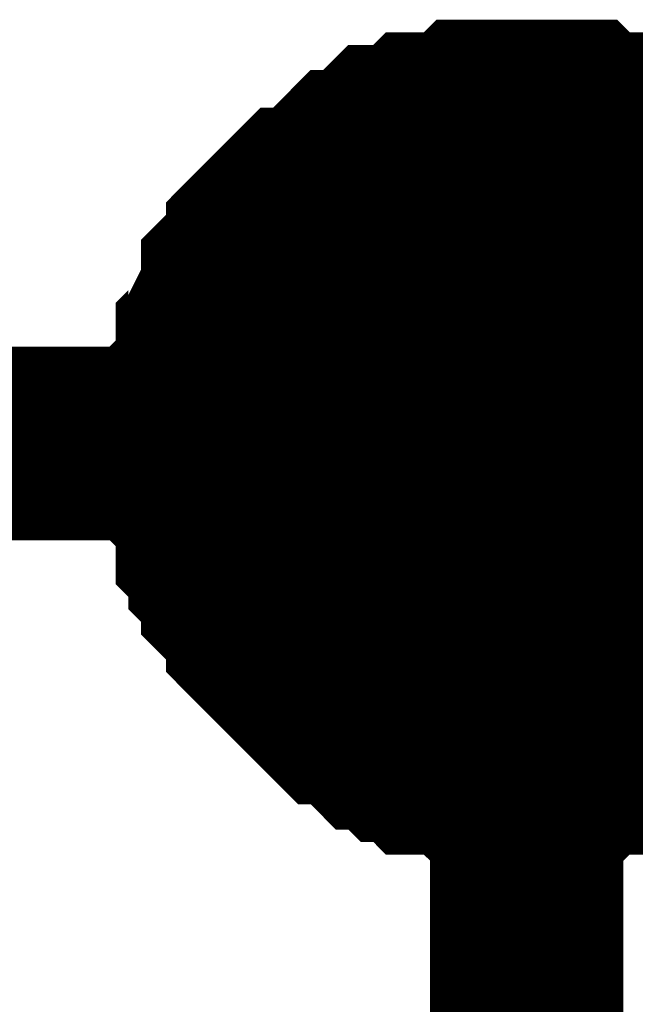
# Model space of a CAD drawing. Header units: inches. Extents: x 0 to 292, y 0 to 193.
# Tile 45 of 112: x 142.731 to 143.685, y 109.86 to 111.386. Entities that reach past the tile are written whole.
import ezdxf

# ---------------------------------------------------------------- set-up
doc = ezdxf.new("R2010")
doc.units = ezdxf.units.IN
doc.layers.add('Sheet', color=255, linetype='Continuous')

msp = doc.modelspace()

# ---------------------------------------------------------------- linework, layer by layer
at = {"layer": 'Sheet'}
for points in [[(143.0105, 110.729, 0.2997, 0.2997, 0), (143.0105, 110.7485, 0.2997, 0.2997, 0), (143.0105, 110.7875, 0.2997, 0.2997, 0), (143.0105, 110.807, 0.2997, 0.2997, 0), (143.03, 110.8265, 0.2997, 0.2997, 0), (143.03, 110.8655, 0.2997, 0.2997, 0), (143.03, 110.885, 0.2997, 0.2997, 0), (143.0495, 110.9044, 0.2997, 0.2997, 0), (143.0495, 110.9239, 0.2997, 0.2997, 0), (143.069, 110.9629, 0.2997, 0.2997, 0), (143.069, 110.9824, 0.2997, 0.2997, 0), (143.0885, 111.0019, 0.2997, 0.2997, 0), (143.108, 111.0214, 0.2997, 0.2997, 0), (143.108, 111.0409, 0.2997, 0.2997, 0), (143.1274, 111.0604, 0.2997, 0.2997, 0), (143.1469, 111.0799, 0.2997, 0.2997, 0), (143.1664, 111.0994, 0.2997, 0.2997, 0), (143.1859, 111.0994, 0.2997, 0.2997, 0), (143.2054, 111.1188, 0.2997, 0.2997, 0), (143.2249, 111.1383, 0.2997, 0.2997, 0), (143.2443, 111.1578, 0.2997, 0.2997, 0), (143.2638, 111.1578, 0.2997, 0.2997, 0), (143.2833, 111.1773, 0.2997, 0.2997, 0), (143.3028, 111.1968, 0.2997, 0.2997, 0), (143.3223, 111.1968, 0.2997, 0.2997, 0), (143.3418, 111.1968, 0.2997, 0.2997, 0), (143.3612, 111.2163, 0.2997, 0.2997, 0), (143.4002, 111.2163, 0.2997, 0.2997, 0), (143.4197, 111.2163, 0.2997, 0.2997, 0), (143.4392, 111.2358, 0.2997, 0.2997, 0), (143.4587, 111.2358, 0.2997, 0.2997, 0), (143.4976, 111.2358, 0.2997, 0.2997, 0), (143.5171, 111.2358, 0.2997, 0.2997, 0)], [(143.0105, 110.729, 0.2997, 0.2997, 0), (143.0105, 110.7485, 0.2997, 0.2997, 0), (143.0105, 110.7875, 0.2997, 0.2997, 0), (143.0105, 110.807, 0.2997, 0.2997, 0), (143.03, 110.8265, 0.2997, 0.2997, 0), (143.03, 110.8655, 0.2997, 0.2997, 0), (143.03, 110.885, 0.2997, 0.2997, 0), (143.0495, 110.9044, 0.2997, 0.2997, 0), (143.0495, 110.9239, 0.2997, 0.2997, 0), (143.069, 110.9629, 0.2997, 0.2997, 0), (143.069, 110.9824, 0.2997, 0.2997, 0), (143.0885, 111.0019, 0.2997, 0.2997, 0), (143.108, 111.0214, 0.2997, 0.2997, 0), (143.108, 111.0409, 0.2997, 0.2997, 0), (143.1274, 111.0604, 0.2997, 0.2997, 0), (143.1469, 111.0799, 0.2997, 0.2997, 0), (143.1664, 111.0994, 0.2997, 0.2997, 0), (143.1859, 111.0994, 0.2997, 0.2997, 0), (143.2054, 111.1188, 0.2997, 0.2997, 0), (143.2249, 111.1383, 0.2997, 0.2997, 0), (143.2443, 111.1578, 0.2997, 0.2997, 0), (143.2638, 111.1578, 0.2997, 0.2997, 0), (143.2833, 111.1773, 0.2997, 0.2997, 0), (143.3028, 111.1968, 0.2997, 0.2997, 0), (143.3223, 111.1968, 0.2997, 0.2997, 0), (143.3418, 111.1968, 0.2997, 0.2997, 0), (143.3612, 111.2163, 0.2997, 0.2997, 0), (143.4002, 111.2163, 0.2997, 0.2997, 0), (143.4197, 111.2163, 0.2997, 0.2997, 0), (143.4392, 111.2358, 0.2997, 0.2997, 0), (143.4587, 111.2358, 0.2997, 0.2997, 0), (143.4976, 111.2358, 0.2997, 0.2997, 0), (143.5171, 111.2358, 0.2997, 0.2997, 0)], [(143.0105, 110.729, 0.2997, 0.2997, 0), (143.0105, 110.7485, 0.2997, 0.2997, 0), (143.0105, 110.7875, 0.2997, 0.2997, 0), (143.0105, 110.807, 0.2997, 0.2997, 0), (143.03, 110.8265, 0.2997, 0.2997, 0), (143.03, 110.8655, 0.2997, 0.2997, 0), (143.03, 110.885, 0.2997, 0.2997, 0), (143.0495, 110.9044, 0.2997, 0.2997, 0), (143.0495, 110.9239, 0.2997, 0.2997, 0), (143.069, 110.9629, 0.2997, 0.2997, 0), (143.069, 110.9824, 0.2997, 0.2997, 0), (143.0885, 111.0019, 0.2997, 0.2997, 0), (143.108, 111.0214, 0.2997, 0.2997, 0), (143.108, 111.0409, 0.2997, 0.2997, 0), (143.1274, 111.0604, 0.2997, 0.2997, 0), (143.1469, 111.0799, 0.2997, 0.2997, 0), (143.1664, 111.0994, 0.2997, 0.2997, 0), (143.1859, 111.0994, 0.2997, 0.2997, 0), (143.2054, 111.1188, 0.2997, 0.2997, 0), (143.2249, 111.1383, 0.2997, 0.2997, 0), (143.2443, 111.1578, 0.2997, 0.2997, 0), (143.2638, 111.1578, 0.2997, 0.2997, 0), (143.2833, 111.1773, 0.2997, 0.2997, 0), (143.3028, 111.1968, 0.2997, 0.2997, 0), (143.3223, 111.1968, 0.2997, 0.2997, 0), (143.3418, 111.1968, 0.2997, 0.2997, 0), (143.3612, 111.2163, 0.2997, 0.2997, 0), (143.4002, 111.2163, 0.2997, 0.2997, 0), (143.4197, 111.2163, 0.2997, 0.2997, 0), (143.4392, 111.2358, 0.2997, 0.2997, 0), (143.4587, 111.2358, 0.2997, 0.2997, 0), (143.4976, 111.2358, 0.2997, 0.2997, 0), (143.5171, 111.2358, 0.2997, 0.2997, 0)], [(143.0105, 110.729, 0.2997, 0.2997, 0), (143.0105, 110.7485, 0.2997, 0.2997, 0), (143.0105, 110.7875, 0.2997, 0.2997, 0), (143.0105, 110.807, 0.2997, 0.2997, 0), (143.03, 110.8265, 0.2997, 0.2997, 0), (143.03, 110.8655, 0.2997, 0.2997, 0), (143.03, 110.885, 0.2997, 0.2997, 0), (143.0495, 110.9044, 0.2997, 0.2997, 0), (143.0495, 110.9239, 0.2997, 0.2997, 0), (143.069, 110.9629, 0.2997, 0.2997, 0), (143.069, 110.9824, 0.2997, 0.2997, 0), (143.0885, 111.0019, 0.2997, 0.2997, 0), (143.108, 111.0214, 0.2997, 0.2997, 0), (143.108, 111.0409, 0.2997, 0.2997, 0), (143.1274, 111.0604, 0.2997, 0.2997, 0), (143.1469, 111.0799, 0.2997, 0.2997, 0), (143.1664, 111.0994, 0.2997, 0.2997, 0), (143.1859, 111.0994, 0.2997, 0.2997, 0), (143.2054, 111.1188, 0.2997, 0.2997, 0), (143.2249, 111.1383, 0.2997, 0.2997, 0), (143.2443, 111.1578, 0.2997, 0.2997, 0), (143.2638, 111.1578, 0.2997, 0.2997, 0), (143.2833, 111.1773, 0.2997, 0.2997, 0), (143.3028, 111.1968, 0.2997, 0.2997, 0), (143.3223, 111.1968, 0.2997, 0.2997, 0), (143.3418, 111.1968, 0.2997, 0.2997, 0), (143.3612, 111.2163, 0.2997, 0.2997, 0), (143.4002, 111.2163, 0.2997, 0.2997, 0), (143.4197, 111.2163, 0.2997, 0.2997, 0), (143.4392, 111.2358, 0.2997, 0.2997, 0), (143.4587, 111.2358, 0.2997, 0.2997, 0), (143.4976, 111.2358, 0.2997, 0.2997, 0), (143.5171, 111.2358, 0.2997, 0.2997, 0)], [(143.5171, 111.2358, 0.2997, 0.2997, 0), (143.5171, 111.2358, 0.2997, 0.2997, 0)], [(143.5171, 111.2358, 0.2997, 0.2997, 0), (143.5366, 111.2358, 0.2997, 0.2997, 0), (143.5756, 111.2358, 0.2997, 0.2997, 0), (143.5951, 111.2358, 0.2997, 0.2997, 0), (143.6145, 111.2163, 0.2997, 0.2997, 0), (143.6535, 111.2163, 0.2997, 0.2997, 0), (143.673, 111.2163, 0.2997, 0.2997, 0), (143.6925, 111.1968, 0.2997, 0.2997, 0), (143.712, 111.1968, 0.2997, 0.2997, 0), (143.7509, 111.1968, 0.2997, 0.2997, 0), (143.7704, 111.1773, 0.2997, 0.2997, 0), (143.7899, 111.1578, 0.2997, 0.2997, 0), (143.8094, 111.1578, 0.2997, 0.2997, 0), (143.8289, 111.1383, 0.2997, 0.2997, 0), (143.8483, 111.1188, 0.2997, 0.2997, 0)], [(143.5171, 111.2358, 0.2997, 0.2997, 0), (143.5171, 111.2358, 0.2997, 0.2997, 0)], [(143.5171, 111.2358, 0.2997, 0.2997, 0), (143.5366, 111.2358, 0.2997, 0.2997, 0), (143.5756, 111.2358, 0.2997, 0.2997, 0), (143.5951, 111.2358, 0.2997, 0.2997, 0), (143.6145, 111.2163, 0.2997, 0.2997, 0), (143.6535, 111.2163, 0.2997, 0.2997, 0), (143.673, 111.2163, 0.2997, 0.2997, 0), (143.6925, 111.1968, 0.2997, 0.2997, 0), (143.712, 111.1968, 0.2997, 0.2997, 0), (143.7509, 111.1968, 0.2997, 0.2997, 0), (143.7704, 111.1773, 0.2997, 0.2997, 0), (143.7899, 111.1578, 0.2997, 0.2997, 0), (143.8094, 111.1578, 0.2997, 0.2997, 0), (143.8289, 111.1383, 0.2997, 0.2997, 0), (143.8483, 111.1188, 0.2997, 0.2997, 0)], [(143.5171, 111.2358, 0.2997, 0.2997, 0), (143.5171, 111.2358, 0.2997, 0.2997, 0)], [(143.5171, 111.2358, 0.2997, 0.2997, 0), (143.5366, 111.2358, 0.2997, 0.2997, 0), (143.5756, 111.2358, 0.2997, 0.2997, 0), (143.5951, 111.2358, 0.2997, 0.2997, 0), (143.6145, 111.2163, 0.2997, 0.2997, 0), (143.6535, 111.2163, 0.2997, 0.2997, 0), (143.673, 111.2163, 0.2997, 0.2997, 0), (143.6925, 111.1968, 0.2997, 0.2997, 0), (143.712, 111.1968, 0.2997, 0.2997, 0), (143.7509, 111.1968, 0.2997, 0.2997, 0), (143.7704, 111.1773, 0.2997, 0.2997, 0), (143.7899, 111.1578, 0.2997, 0.2997, 0), (143.8094, 111.1578, 0.2997, 0.2997, 0), (143.8289, 111.1383, 0.2997, 0.2997, 0), (143.8483, 111.1188, 0.2997, 0.2997, 0)], [(143.5171, 111.2358, 0.2997, 0.2997, 0), (143.5171, 111.2358, 0.2997, 0.2997, 0)], [(143.5171, 111.2358, 0.2997, 0.2997, 0), (143.5366, 111.2358, 0.2997, 0.2997, 0), (143.5756, 111.2358, 0.2997, 0.2997, 0), (143.5951, 111.2358, 0.2997, 0.2997, 0), (143.6145, 111.2163, 0.2997, 0.2997, 0), (143.6535, 111.2163, 0.2997, 0.2997, 0), (143.673, 111.2163, 0.2997, 0.2997, 0), (143.6925, 111.1968, 0.2997, 0.2997, 0), (143.712, 111.1968, 0.2997, 0.2997, 0), (143.7509, 111.1968, 0.2997, 0.2997, 0), (143.7704, 111.1773, 0.2997, 0.2997, 0), (143.7899, 111.1578, 0.2997, 0.2997, 0), (143.8094, 111.1578, 0.2997, 0.2997, 0), (143.8289, 111.1383, 0.2997, 0.2997, 0), (143.8483, 111.1188, 0.2997, 0.2997, 0)], [(143.0105, 110.729, 0.0991, 0.0991, 0), (143.0105, 110.7485, 0.0991, 0.0991, 0), (143.0105, 110.7875, 0.0991, 0.0991, 0), (143.0105, 110.807, 0.0991, 0.0991, 0), (143.03, 110.8265, 0.0991, 0.0991, 0), (143.03, 110.8655, 0.0991, 0.0991, 0), (143.03, 110.885, 0.0991, 0.0991, 0), (143.0495, 110.9044, 0.0991, 0.0991, 0), (143.0495, 110.9239, 0.0991, 0.0991, 0), (143.069, 110.9629, 0.0991, 0.0991, 0), (143.069, 110.9824, 0.0991, 0.0991, 0), (143.0885, 111.0019, 0.0991, 0.0991, 0), (143.108, 111.0214, 0.0991, 0.0991, 0), (143.108, 111.0409, 0.0991, 0.0991, 0), (143.1274, 111.0604, 0.0991, 0.0991, 0), (143.1469, 111.0799, 0.0991, 0.0991, 0), (143.1664, 111.0994, 0.0991, 0.0991, 0), (143.1859, 111.0994, 0.0991, 0.0991, 0), (143.2054, 111.1188, 0.0991, 0.0991, 0), (143.2249, 111.1383, 0.0991, 0.0991, 0), (143.2443, 111.1578, 0.0991, 0.0991, 0), (143.2638, 111.1578, 0.0991, 0.0991, 0), (143.2833, 111.1773, 0.0991, 0.0991, 0), (143.3028, 111.1968, 0.0991, 0.0991, 0), (143.3223, 111.1968, 0.0991, 0.0991, 0), (143.3418, 111.1968, 0.0991, 0.0991, 0), (143.3612, 111.2163, 0.0991, 0.0991, 0), (143.4002, 111.2163, 0.0991, 0.0991, 0), (143.4197, 111.2163, 0.0991, 0.0991, 0), (143.4392, 111.2358, 0.0991, 0.0991, 0), (143.4587, 111.2358, 0.0991, 0.0991, 0), (143.4976, 111.2358, 0.0991, 0.0991, 0), (143.5171, 111.2358, 0.0991, 0.0991, 0)], [(143.0105, 110.729, 0.0991, 0.0991, 0), (143.0105, 110.7485, 0.0991, 0.0991, 0), (143.0105, 110.7875, 0.0991, 0.0991, 0), (143.0105, 110.807, 0.0991, 0.0991, 0), (143.03, 110.8265, 0.0991, 0.0991, 0), (143.03, 110.8655, 0.0991, 0.0991, 0), (143.03, 110.885, 0.0991, 0.0991, 0), (143.0495, 110.9044, 0.0991, 0.0991, 0), (143.0495, 110.9239, 0.0991, 0.0991, 0), (143.069, 110.9629, 0.0991, 0.0991, 0), (143.069, 110.9824, 0.0991, 0.0991, 0), (143.0885, 111.0019, 0.0991, 0.0991, 0), (143.108, 111.0214, 0.0991, 0.0991, 0), (143.108, 111.0409, 0.0991, 0.0991, 0), (143.1274, 111.0604, 0.0991, 0.0991, 0), (143.1469, 111.0799, 0.0991, 0.0991, 0), (143.1664, 111.0994, 0.0991, 0.0991, 0), (143.1859, 111.0994, 0.0991, 0.0991, 0), (143.2054, 111.1188, 0.0991, 0.0991, 0), (143.2249, 111.1383, 0.0991, 0.0991, 0), (143.2443, 111.1578, 0.0991, 0.0991, 0), (143.2638, 111.1578, 0.0991, 0.0991, 0), (143.2833, 111.1773, 0.0991, 0.0991, 0), (143.3028, 111.1968, 0.0991, 0.0991, 0), (143.3223, 111.1968, 0.0991, 0.0991, 0), (143.3418, 111.1968, 0.0991, 0.0991, 0), (143.3612, 111.2163, 0.0991, 0.0991, 0), (143.4002, 111.2163, 0.0991, 0.0991, 0), (143.4197, 111.2163, 0.0991, 0.0991, 0), (143.4392, 111.2358, 0.0991, 0.0991, 0), (143.4587, 111.2358, 0.0991, 0.0991, 0), (143.4976, 111.2358, 0.0991, 0.0991, 0), (143.5171, 111.2358, 0.0991, 0.0991, 0)], [(143.0105, 110.729, 0.0991, 0.0991, 0), (143.0105, 110.7485, 0.0991, 0.0991, 0), (143.0105, 110.7875, 0.0991, 0.0991, 0), (143.0105, 110.807, 0.0991, 0.0991, 0), (143.03, 110.8265, 0.0991, 0.0991, 0), (143.03, 110.8655, 0.0991, 0.0991, 0), (143.03, 110.885, 0.0991, 0.0991, 0), (143.0495, 110.9044, 0.0991, 0.0991, 0), (143.0495, 110.9239, 0.0991, 0.0991, 0), (143.069, 110.9629, 0.0991, 0.0991, 0), (143.069, 110.9824, 0.0991, 0.0991, 0), (143.0885, 111.0019, 0.0991, 0.0991, 0), (143.108, 111.0214, 0.0991, 0.0991, 0), (143.108, 111.0409, 0.0991, 0.0991, 0), (143.1274, 111.0604, 0.0991, 0.0991, 0), (143.1469, 111.0799, 0.0991, 0.0991, 0), (143.1664, 111.0994, 0.0991, 0.0991, 0), (143.1859, 111.0994, 0.0991, 0.0991, 0), (143.2054, 111.1188, 0.0991, 0.0991, 0), (143.2249, 111.1383, 0.0991, 0.0991, 0), (143.2443, 111.1578, 0.0991, 0.0991, 0), (143.2638, 111.1578, 0.0991, 0.0991, 0), (143.2833, 111.1773, 0.0991, 0.0991, 0), (143.3028, 111.1968, 0.0991, 0.0991, 0), (143.3223, 111.1968, 0.0991, 0.0991, 0), (143.3418, 111.1968, 0.0991, 0.0991, 0), (143.3612, 111.2163, 0.0991, 0.0991, 0), (143.4002, 111.2163, 0.0991, 0.0991, 0), (143.4197, 111.2163, 0.0991, 0.0991, 0), (143.4392, 111.2358, 0.0991, 0.0991, 0), (143.4587, 111.2358, 0.0991, 0.0991, 0), (143.4976, 111.2358, 0.0991, 0.0991, 0), (143.5171, 111.2358, 0.0991, 0.0991, 0)], [(143.0105, 110.729, 0.0991, 0.0991, 0), (143.0105, 110.7485, 0.0991, 0.0991, 0), (143.0105, 110.7875, 0.0991, 0.0991, 0), (143.0105, 110.807, 0.0991, 0.0991, 0), (143.03, 110.8265, 0.0991, 0.0991, 0), (143.03, 110.8655, 0.0991, 0.0991, 0), (143.03, 110.885, 0.0991, 0.0991, 0), (143.0495, 110.9044, 0.0991, 0.0991, 0), (143.0495, 110.9239, 0.0991, 0.0991, 0), (143.069, 110.9629, 0.0991, 0.0991, 0), (143.069, 110.9824, 0.0991, 0.0991, 0), (143.0885, 111.0019, 0.0991, 0.0991, 0), (143.108, 111.0214, 0.0991, 0.0991, 0), (143.108, 111.0409, 0.0991, 0.0991, 0), (143.1274, 111.0604, 0.0991, 0.0991, 0), (143.1469, 111.0799, 0.0991, 0.0991, 0), (143.1664, 111.0994, 0.0991, 0.0991, 0), (143.1859, 111.0994, 0.0991, 0.0991, 0), (143.2054, 111.1188, 0.0991, 0.0991, 0), (143.2249, 111.1383, 0.0991, 0.0991, 0), (143.2443, 111.1578, 0.0991, 0.0991, 0), (143.2638, 111.1578, 0.0991, 0.0991, 0), (143.2833, 111.1773, 0.0991, 0.0991, 0), (143.3028, 111.1968, 0.0991, 0.0991, 0), (143.3223, 111.1968, 0.0991, 0.0991, 0), (143.3418, 111.1968, 0.0991, 0.0991, 0), (143.3612, 111.2163, 0.0991, 0.0991, 0), (143.4002, 111.2163, 0.0991, 0.0991, 0), (143.4197, 111.2163, 0.0991, 0.0991, 0), (143.4392, 111.2358, 0.0991, 0.0991, 0), (143.4587, 111.2358, 0.0991, 0.0991, 0), (143.4976, 111.2358, 0.0991, 0.0991, 0), (143.5171, 111.2358, 0.0991, 0.0991, 0)], [(143.5171, 111.2358, 0.0991, 0.0991, 0), (143.5171, 111.2358, 0.0991, 0.0991, 0)], [(143.5171, 111.2358, 0.0991, 0.0991, 0), (143.5366, 111.2358, 0.0991, 0.0991, 0), (143.5756, 111.2358, 0.0991, 0.0991, 0), (143.5951, 111.2358, 0.0991, 0.0991, 0), (143.6145, 111.2163, 0.0991, 0.0991, 0), (143.6535, 111.2163, 0.0991, 0.0991, 0), (143.673, 111.2163, 0.0991, 0.0991, 0), (143.6925, 111.1968, 0.0991, 0.0991, 0), (143.712, 111.1968, 0.0991, 0.0991, 0), (143.7509, 111.1968, 0.0991, 0.0991, 0)], [(143.5171, 111.2358, 0.0991, 0.0991, 0), (143.5171, 111.2358, 0.0991, 0.0991, 0)], [(143.5171, 111.2358, 0.0991, 0.0991, 0), (143.5366, 111.2358, 0.0991, 0.0991, 0), (143.5756, 111.2358, 0.0991, 0.0991, 0), (143.5951, 111.2358, 0.0991, 0.0991, 0), (143.6145, 111.2163, 0.0991, 0.0991, 0), (143.6535, 111.2163, 0.0991, 0.0991, 0), (143.673, 111.2163, 0.0991, 0.0991, 0), (143.6925, 111.1968, 0.0991, 0.0991, 0), (143.712, 111.1968, 0.0991, 0.0991, 0), (143.7509, 111.1968, 0.0991, 0.0991, 0)], [(143.5171, 111.2358, 0.0991, 0.0991, 0), (143.5171, 111.2358, 0.0991, 0.0991, 0)], [(143.5171, 111.2358, 0.0991, 0.0991, 0), (143.5366, 111.2358, 0.0991, 0.0991, 0), (143.5756, 111.2358, 0.0991, 0.0991, 0), (143.5951, 111.2358, 0.0991, 0.0991, 0), (143.6145, 111.2163, 0.0991, 0.0991, 0), (143.6535, 111.2163, 0.0991, 0.0991, 0), (143.673, 111.2163, 0.0991, 0.0991, 0), (143.6925, 111.1968, 0.0991, 0.0991, 0), (143.712, 111.1968, 0.0991, 0.0991, 0), (143.7509, 111.1968, 0.0991, 0.0991, 0)], [(143.5171, 111.2358, 0.0991, 0.0991, 0), (143.5171, 111.2358, 0.0991, 0.0991, 0)], [(143.5171, 111.2358, 0.0991, 0.0991, 0), (143.5366, 111.2358, 0.0991, 0.0991, 0), (143.5756, 111.2358, 0.0991, 0.0991, 0), (143.5951, 111.2358, 0.0991, 0.0991, 0), (143.6145, 111.2163, 0.0991, 0.0991, 0), (143.6535, 111.2163, 0.0991, 0.0991, 0), (143.673, 111.2163, 0.0991, 0.0991, 0), (143.6925, 111.1968, 0.0991, 0.0991, 0), (143.712, 111.1968, 0.0991, 0.0991, 0), (143.7509, 111.1968, 0.0991, 0.0991, 0)], [(122.7085, 73.9103, 0.2997, 0.2997, 0), (123.7217, 73.9103, 0.2997, 0.2997, 0), (143.5171, 73.9103, 0.2997, 0.2997, 0), (143.5171, 110.729, 0.2997, 0.2997, 0)], [(126.5078, 108.7019, 0.2997, 0.2997, 0), (135.3924, 108.7019, 0.2997, 0.2997, 0), (135.3924, 110.729, 0.2997, 0.2997, 0), (143.5171, 110.729, 0.2997, 0.2997, 0), (157.2337, 110.729, 0.2997, 0.2997, 0)], [(143.5171, 110.2223, 0.2997, 0.2997, 0), (143.4976, 110.2223, 0.2997, 0.2997, 0), (143.4587, 110.2223, 0.2997, 0.2997, 0), (143.4392, 110.2223, 0.2997, 0.2997, 0), (143.4197, 110.2417, 0.2997, 0.2997, 0), (143.4002, 110.2417, 0.2997, 0.2997, 0), (143.3612, 110.2417, 0.2997, 0.2997, 0), (143.3418, 110.2612, 0.2997, 0.2997, 0), (143.3223, 110.2612, 0.2997, 0.2997, 0), (143.3028, 110.2807, 0.2997, 0.2997, 0), (143.2833, 110.2807, 0.2997, 0.2997, 0), (143.2638, 110.3002, 0.2997, 0.2997, 0), (143.2443, 110.3197, 0.2997, 0.2997, 0), (143.2249, 110.3197, 0.2997, 0.2997, 0), (143.2054, 110.3392, 0.2997, 0.2997, 0), (143.1859, 110.3587, 0.2997, 0.2997, 0), (143.1664, 110.3782, 0.2997, 0.2997, 0), (143.1469, 110.3977, 0.2997, 0.2997, 0), (143.1274, 110.4172, 0.2997, 0.2997, 0), (143.108, 110.4367, 0.2997, 0.2997, 0), (143.108, 110.4561, 0.2997, 0.2997, 0), (143.0885, 110.4756, 0.2997, 0.2997, 0), (143.069, 110.4951, 0.2997, 0.2997, 0), (143.069, 110.5146, 0.2997, 0.2997, 0), (143.0495, 110.5341, 0.2997, 0.2997, 0), (143.0495, 110.5536, 0.2997, 0.2997, 0), (143.03, 110.5731, 0.2997, 0.2997, 0), (143.03, 110.6121, 0.2997, 0.2997, 0), (143.03, 110.6316, 0.2997, 0.2997, 0), (143.0105, 110.6511, 0.2997, 0.2997, 0), (143.0105, 110.6705, 0.2997, 0.2997, 0), (143.0105, 110.7095, 0.2997, 0.2997, 0), (143.0105, 110.729, 0.2997, 0.2997, 0)], [(143.0105, 110.729, 0.2997, 0.2997, 0), (143.0105, 110.729, 0.2997, 0.2997, 0)], [(143.5171, 110.2223, 0.2997, 0.2997, 0), (143.4976, 110.2223, 0.2997, 0.2997, 0), (143.4587, 110.2223, 0.2997, 0.2997, 0), (143.4392, 110.2223, 0.2997, 0.2997, 0), (143.4197, 110.2417, 0.2997, 0.2997, 0), (143.4002, 110.2417, 0.2997, 0.2997, 0), (143.3612, 110.2417, 0.2997, 0.2997, 0), (143.3418, 110.2612, 0.2997, 0.2997, 0), (143.3223, 110.2612, 0.2997, 0.2997, 0), (143.3028, 110.2807, 0.2997, 0.2997, 0), (143.2833, 110.2807, 0.2997, 0.2997, 0), (143.2638, 110.3002, 0.2997, 0.2997, 0), (143.2443, 110.3197, 0.2997, 0.2997, 0), (143.2249, 110.3197, 0.2997, 0.2997, 0), (143.2054, 110.3392, 0.2997, 0.2997, 0), (143.1859, 110.3587, 0.2997, 0.2997, 0), (143.1664, 110.3782, 0.2997, 0.2997, 0), (143.1469, 110.3977, 0.2997, 0.2997, 0), (143.1274, 110.4172, 0.2997, 0.2997, 0), (143.108, 110.4367, 0.2997, 0.2997, 0), (143.108, 110.4561, 0.2997, 0.2997, 0), (143.0885, 110.4756, 0.2997, 0.2997, 0), (143.069, 110.4951, 0.2997, 0.2997, 0), (143.069, 110.5146, 0.2997, 0.2997, 0), (143.0495, 110.5341, 0.2997, 0.2997, 0), (143.0495, 110.5536, 0.2997, 0.2997, 0), (143.03, 110.5731, 0.2997, 0.2997, 0), (143.03, 110.6121, 0.2997, 0.2997, 0), (143.03, 110.6316, 0.2997, 0.2997, 0), (143.0105, 110.6511, 0.2997, 0.2997, 0), (143.0105, 110.6705, 0.2997, 0.2997, 0), (143.0105, 110.7095, 0.2997, 0.2997, 0), (143.0105, 110.729, 0.2997, 0.2997, 0)], [(143.0105, 110.729, 0.2997, 0.2997, 0), (143.0105, 110.729, 0.2997, 0.2997, 0)], [(143.5171, 110.2223, 0.2997, 0.2997, 0), (143.4976, 110.2223, 0.2997, 0.2997, 0), (143.4587, 110.2223, 0.2997, 0.2997, 0), (143.4392, 110.2223, 0.2997, 0.2997, 0), (143.4197, 110.2417, 0.2997, 0.2997, 0), (143.4002, 110.2417, 0.2997, 0.2997, 0), (143.3612, 110.2417, 0.2997, 0.2997, 0), (143.3418, 110.2612, 0.2997, 0.2997, 0), (143.3223, 110.2612, 0.2997, 0.2997, 0), (143.3028, 110.2807, 0.2997, 0.2997, 0), (143.2833, 110.2807, 0.2997, 0.2997, 0), (143.2638, 110.3002, 0.2997, 0.2997, 0), (143.2443, 110.3197, 0.2997, 0.2997, 0), (143.2249, 110.3197, 0.2997, 0.2997, 0), (143.2054, 110.3392, 0.2997, 0.2997, 0), (143.1859, 110.3587, 0.2997, 0.2997, 0), (143.1664, 110.3782, 0.2997, 0.2997, 0), (143.1469, 110.3977, 0.2997, 0.2997, 0), (143.1274, 110.4172, 0.2997, 0.2997, 0), (143.108, 110.4367, 0.2997, 0.2997, 0), (143.108, 110.4561, 0.2997, 0.2997, 0), (143.0885, 110.4756, 0.2997, 0.2997, 0), (143.069, 110.4951, 0.2997, 0.2997, 0), (143.069, 110.5146, 0.2997, 0.2997, 0), (143.0495, 110.5341, 0.2997, 0.2997, 0), (143.0495, 110.5536, 0.2997, 0.2997, 0), (143.03, 110.5731, 0.2997, 0.2997, 0), (143.03, 110.6121, 0.2997, 0.2997, 0), (143.03, 110.6316, 0.2997, 0.2997, 0), (143.0105, 110.6511, 0.2997, 0.2997, 0), (143.0105, 110.6705, 0.2997, 0.2997, 0), (143.0105, 110.7095, 0.2997, 0.2997, 0), (143.0105, 110.729, 0.2997, 0.2997, 0)], [(143.0105, 110.729, 0.2997, 0.2997, 0), (143.0105, 110.729, 0.2997, 0.2997, 0)], [(143.5171, 110.2223, 0.2997, 0.2997, 0), (143.4976, 110.2223, 0.2997, 0.2997, 0), (143.4587, 110.2223, 0.2997, 0.2997, 0), (143.4392, 110.2223, 0.2997, 0.2997, 0), (143.4197, 110.2417, 0.2997, 0.2997, 0), (143.4002, 110.2417, 0.2997, 0.2997, 0), (143.3612, 110.2417, 0.2997, 0.2997, 0), (143.3418, 110.2612, 0.2997, 0.2997, 0), (143.3223, 110.2612, 0.2997, 0.2997, 0), (143.3028, 110.2807, 0.2997, 0.2997, 0), (143.2833, 110.2807, 0.2997, 0.2997, 0), (143.2638, 110.3002, 0.2997, 0.2997, 0), (143.2443, 110.3197, 0.2997, 0.2997, 0), (143.2249, 110.3197, 0.2997, 0.2997, 0), (143.2054, 110.3392, 0.2997, 0.2997, 0), (143.1859, 110.3587, 0.2997, 0.2997, 0), (143.1664, 110.3782, 0.2997, 0.2997, 0), (143.1469, 110.3977, 0.2997, 0.2997, 0), (143.1274, 110.4172, 0.2997, 0.2997, 0), (143.108, 110.4367, 0.2997, 0.2997, 0), (143.108, 110.4561, 0.2997, 0.2997, 0), (143.0885, 110.4756, 0.2997, 0.2997, 0), (143.069, 110.4951, 0.2997, 0.2997, 0), (143.069, 110.5146, 0.2997, 0.2997, 0), (143.0495, 110.5341, 0.2997, 0.2997, 0), (143.0495, 110.5536, 0.2997, 0.2997, 0), (143.03, 110.5731, 0.2997, 0.2997, 0), (143.03, 110.6121, 0.2997, 0.2997, 0), (143.03, 110.6316, 0.2997, 0.2997, 0), (143.0105, 110.6511, 0.2997, 0.2997, 0), (143.0105, 110.6705, 0.2997, 0.2997, 0), (143.0105, 110.7095, 0.2997, 0.2997, 0), (143.0105, 110.729, 0.2997, 0.2997, 0)], [(143.0105, 110.729, 0.2997, 0.2997, 0), (143.0105, 110.729, 0.2997, 0.2997, 0)], [(143.5171, 110.2223, 0.0991, 0.0991, 0), (143.4976, 110.2223, 0.0991, 0.0991, 0), (143.4587, 110.2223, 0.0991, 0.0991, 0), (143.4392, 110.2223, 0.0991, 0.0991, 0), (143.4197, 110.2417, 0.0991, 0.0991, 0), (143.4002, 110.2417, 0.0991, 0.0991, 0), (143.3612, 110.2417, 0.0991, 0.0991, 0), (143.3418, 110.2612, 0.0991, 0.0991, 0), (143.3223, 110.2612, 0.0991, 0.0991, 0), (143.3028, 110.2807, 0.0991, 0.0991, 0), (143.2833, 110.2807, 0.0991, 0.0991, 0), (143.2638, 110.3002, 0.0991, 0.0991, 0), (143.2443, 110.3197, 0.0991, 0.0991, 0), (143.2249, 110.3197, 0.0991, 0.0991, 0), (143.2054, 110.3392, 0.0991, 0.0991, 0), (143.1859, 110.3587, 0.0991, 0.0991, 0), (143.1664, 110.3782, 0.0991, 0.0991, 0), (143.1469, 110.3977, 0.0991, 0.0991, 0), (143.1274, 110.4172, 0.0991, 0.0991, 0), (143.108, 110.4367, 0.0991, 0.0991, 0), (143.108, 110.4561, 0.0991, 0.0991, 0), (143.0885, 110.4756, 0.0991, 0.0991, 0), (143.069, 110.4951, 0.0991, 0.0991, 0), (143.069, 110.5146, 0.0991, 0.0991, 0), (143.0495, 110.5341, 0.0991, 0.0991, 0), (143.0495, 110.5536, 0.0991, 0.0991, 0), (143.03, 110.5731, 0.0991, 0.0991, 0), (143.03, 110.6121, 0.0991, 0.0991, 0), (143.03, 110.6316, 0.0991, 0.0991, 0), (143.0105, 110.6511, 0.0991, 0.0991, 0), (143.0105, 110.6705, 0.0991, 0.0991, 0), (143.0105, 110.7095, 0.0991, 0.0991, 0), (143.0105, 110.729, 0.0991, 0.0991, 0)], [(143.0105, 110.729, 0.0991, 0.0991, 0), (143.0105, 110.729, 0.0991, 0.0991, 0)], [(143.5171, 110.2223, 0.0991, 0.0991, 0), (143.4976, 110.2223, 0.0991, 0.0991, 0), (143.4587, 110.2223, 0.0991, 0.0991, 0), (143.4392, 110.2223, 0.0991, 0.0991, 0), (143.4197, 110.2417, 0.0991, 0.0991, 0), (143.4002, 110.2417, 0.0991, 0.0991, 0), (143.3612, 110.2417, 0.0991, 0.0991, 0), (143.3418, 110.2612, 0.0991, 0.0991, 0), (143.3223, 110.2612, 0.0991, 0.0991, 0), (143.3028, 110.2807, 0.0991, 0.0991, 0), (143.2833, 110.2807, 0.0991, 0.0991, 0), (143.2638, 110.3002, 0.0991, 0.0991, 0), (143.2443, 110.3197, 0.0991, 0.0991, 0), (143.2249, 110.3197, 0.0991, 0.0991, 0), (143.2054, 110.3392, 0.0991, 0.0991, 0), (143.1859, 110.3587, 0.0991, 0.0991, 0), (143.1664, 110.3782, 0.0991, 0.0991, 0), (143.1469, 110.3977, 0.0991, 0.0991, 0), (143.1274, 110.4172, 0.0991, 0.0991, 0), (143.108, 110.4367, 0.0991, 0.0991, 0), (143.108, 110.4561, 0.0991, 0.0991, 0), (143.0885, 110.4756, 0.0991, 0.0991, 0), (143.069, 110.4951, 0.0991, 0.0991, 0), (143.069, 110.5146, 0.0991, 0.0991, 0), (143.0495, 110.5341, 0.0991, 0.0991, 0), (143.0495, 110.5536, 0.0991, 0.0991, 0), (143.03, 110.5731, 0.0991, 0.0991, 0), (143.03, 110.6121, 0.0991, 0.0991, 0), (143.03, 110.6316, 0.0991, 0.0991, 0), (143.0105, 110.6511, 0.0991, 0.0991, 0), (143.0105, 110.6705, 0.0991, 0.0991, 0), (143.0105, 110.7095, 0.0991, 0.0991, 0), (143.0105, 110.729, 0.0991, 0.0991, 0)], [(143.0105, 110.729, 0.0991, 0.0991, 0), (143.0105, 110.729, 0.0991, 0.0991, 0)], [(143.5171, 110.2223, 0.0991, 0.0991, 0), (143.4976, 110.2223, 0.0991, 0.0991, 0), (143.4587, 110.2223, 0.0991, 0.0991, 0), (143.4392, 110.2223, 0.0991, 0.0991, 0), (143.4197, 110.2417, 0.0991, 0.0991, 0), (143.4002, 110.2417, 0.0991, 0.0991, 0), (143.3612, 110.2417, 0.0991, 0.0991, 0), (143.3418, 110.2612, 0.0991, 0.0991, 0), (143.3223, 110.2612, 0.0991, 0.0991, 0), (143.3028, 110.2807, 0.0991, 0.0991, 0), (143.2833, 110.2807, 0.0991, 0.0991, 0), (143.2638, 110.3002, 0.0991, 0.0991, 0), (143.2443, 110.3197, 0.0991, 0.0991, 0), (143.2249, 110.3197, 0.0991, 0.0991, 0), (143.2054, 110.3392, 0.0991, 0.0991, 0), (143.1859, 110.3587, 0.0991, 0.0991, 0), (143.1664, 110.3782, 0.0991, 0.0991, 0), (143.1469, 110.3977, 0.0991, 0.0991, 0), (143.1274, 110.4172, 0.0991, 0.0991, 0), (143.108, 110.4367, 0.0991, 0.0991, 0), (143.108, 110.4561, 0.0991, 0.0991, 0), (143.0885, 110.4756, 0.0991, 0.0991, 0), (143.069, 110.4951, 0.0991, 0.0991, 0), (143.069, 110.5146, 0.0991, 0.0991, 0), (143.0495, 110.5341, 0.0991, 0.0991, 0), (143.0495, 110.5536, 0.0991, 0.0991, 0), (143.03, 110.5731, 0.0991, 0.0991, 0), (143.03, 110.6121, 0.0991, 0.0991, 0), (143.03, 110.6316, 0.0991, 0.0991, 0), (143.0105, 110.6511, 0.0991, 0.0991, 0), (143.0105, 110.6705, 0.0991, 0.0991, 0), (143.0105, 110.7095, 0.0991, 0.0991, 0), (143.0105, 110.729, 0.0991, 0.0991, 0)], [(143.0105, 110.729, 0.0991, 0.0991, 0), (143.0105, 110.729, 0.0991, 0.0991, 0)], [(143.5171, 110.2223, 0.0991, 0.0991, 0), (143.4976, 110.2223, 0.0991, 0.0991, 0), (143.4587, 110.2223, 0.0991, 0.0991, 0), (143.4392, 110.2223, 0.0991, 0.0991, 0), (143.4197, 110.2417, 0.0991, 0.0991, 0), (143.4002, 110.2417, 0.0991, 0.0991, 0), (143.3612, 110.2417, 0.0991, 0.0991, 0), (143.3418, 110.2612, 0.0991, 0.0991, 0), (143.3223, 110.2612, 0.0991, 0.0991, 0), (143.3028, 110.2807, 0.0991, 0.0991, 0), (143.2833, 110.2807, 0.0991, 0.0991, 0), (143.2638, 110.3002, 0.0991, 0.0991, 0), (143.2443, 110.3197, 0.0991, 0.0991, 0), (143.2249, 110.3197, 0.0991, 0.0991, 0), (143.2054, 110.3392, 0.0991, 0.0991, 0), (143.1859, 110.3587, 0.0991, 0.0991, 0), (143.1664, 110.3782, 0.0991, 0.0991, 0), (143.1469, 110.3977, 0.0991, 0.0991, 0), (143.1274, 110.4172, 0.0991, 0.0991, 0), (143.108, 110.4367, 0.0991, 0.0991, 0), (143.108, 110.4561, 0.0991, 0.0991, 0), (143.0885, 110.4756, 0.0991, 0.0991, 0), (143.069, 110.4951, 0.0991, 0.0991, 0), (143.069, 110.5146, 0.0991, 0.0991, 0), (143.0495, 110.5341, 0.0991, 0.0991, 0), (143.0495, 110.5536, 0.0991, 0.0991, 0), (143.03, 110.5731, 0.0991, 0.0991, 0), (143.03, 110.6121, 0.0991, 0.0991, 0), (143.03, 110.6316, 0.0991, 0.0991, 0), (143.0105, 110.6511, 0.0991, 0.0991, 0), (143.0105, 110.6705, 0.0991, 0.0991, 0), (143.0105, 110.7095, 0.0991, 0.0991, 0), (143.0105, 110.729, 0.0991, 0.0991, 0)], [(143.0105, 110.729, 0.0991, 0.0991, 0), (143.0105, 110.729, 0.0991, 0.0991, 0)], [(143.8483, 110.3392, 0.2997, 0.2997, 0), (143.8289, 110.3197, 0.2997, 0.2997, 0), (143.8094, 110.3197, 0.2997, 0.2997, 0), (143.7899, 110.3002, 0.2997, 0.2997, 0), (143.7704, 110.2807, 0.2997, 0.2997, 0), (143.7509, 110.2807, 0.2997, 0.2997, 0), (143.712, 110.2612, 0.2997, 0.2997, 0), (143.6925, 110.2612, 0.2997, 0.2997, 0), (143.673, 110.2417, 0.2997, 0.2997, 0), (143.6535, 110.2417, 0.2997, 0.2997, 0), (143.6145, 110.2417, 0.2997, 0.2997, 0), (143.5951, 110.2223, 0.2997, 0.2997, 0), (143.5756, 110.2223, 0.2997, 0.2997, 0), (143.5366, 110.2223, 0.2997, 0.2997, 0), (143.5171, 110.2223, 0.2997, 0.2997, 0)], [(143.8483, 110.3392, 0.2997, 0.2997, 0), (143.8289, 110.3197, 0.2997, 0.2997, 0), (143.8094, 110.3197, 0.2997, 0.2997, 0), (143.7899, 110.3002, 0.2997, 0.2997, 0), (143.7704, 110.2807, 0.2997, 0.2997, 0), (143.7509, 110.2807, 0.2997, 0.2997, 0), (143.712, 110.2612, 0.2997, 0.2997, 0), (143.6925, 110.2612, 0.2997, 0.2997, 0), (143.673, 110.2417, 0.2997, 0.2997, 0), (143.6535, 110.2417, 0.2997, 0.2997, 0), (143.6145, 110.2417, 0.2997, 0.2997, 0), (143.5951, 110.2223, 0.2997, 0.2997, 0), (143.5756, 110.2223, 0.2997, 0.2997, 0), (143.5366, 110.2223, 0.2997, 0.2997, 0), (143.5171, 110.2223, 0.2997, 0.2997, 0)], [(143.8483, 110.3392, 0.2997, 0.2997, 0), (143.8289, 110.3197, 0.2997, 0.2997, 0), (143.8094, 110.3197, 0.2997, 0.2997, 0), (143.7899, 110.3002, 0.2997, 0.2997, 0), (143.7704, 110.2807, 0.2997, 0.2997, 0), (143.7509, 110.2807, 0.2997, 0.2997, 0), (143.712, 110.2612, 0.2997, 0.2997, 0), (143.6925, 110.2612, 0.2997, 0.2997, 0), (143.673, 110.2417, 0.2997, 0.2997, 0), (143.6535, 110.2417, 0.2997, 0.2997, 0), (143.6145, 110.2417, 0.2997, 0.2997, 0), (143.5951, 110.2223, 0.2997, 0.2997, 0), (143.5756, 110.2223, 0.2997, 0.2997, 0), (143.5366, 110.2223, 0.2997, 0.2997, 0), (143.5171, 110.2223, 0.2997, 0.2997, 0)], [(143.8483, 110.3392, 0.2997, 0.2997, 0), (143.8289, 110.3197, 0.2997, 0.2997, 0), (143.8094, 110.3197, 0.2997, 0.2997, 0), (143.7899, 110.3002, 0.2997, 0.2997, 0), (143.7704, 110.2807, 0.2997, 0.2997, 0), (143.7509, 110.2807, 0.2997, 0.2997, 0), (143.712, 110.2612, 0.2997, 0.2997, 0), (143.6925, 110.2612, 0.2997, 0.2997, 0), (143.673, 110.2417, 0.2997, 0.2997, 0), (143.6535, 110.2417, 0.2997, 0.2997, 0), (143.6145, 110.2417, 0.2997, 0.2997, 0), (143.5951, 110.2223, 0.2997, 0.2997, 0), (143.5756, 110.2223, 0.2997, 0.2997, 0), (143.5366, 110.2223, 0.2997, 0.2997, 0), (143.5171, 110.2223, 0.2997, 0.2997, 0)], [(143.7509, 110.2807, 0.0991, 0.0991, 0), (143.712, 110.2612, 0.0991, 0.0991, 0), (143.6925, 110.2612, 0.0991, 0.0991, 0), (143.673, 110.2417, 0.0991, 0.0991, 0), (143.6535, 110.2417, 0.0991, 0.0991, 0), (143.6145, 110.2417, 0.0991, 0.0991, 0), (143.5951, 110.2223, 0.0991, 0.0991, 0), (143.5756, 110.2223, 0.0991, 0.0991, 0), (143.5366, 110.2223, 0.0991, 0.0991, 0), (143.5171, 110.2223, 0.0991, 0.0991, 0)], [(143.7509, 110.2807, 0.0991, 0.0991, 0), (143.712, 110.2612, 0.0991, 0.0991, 0), (143.6925, 110.2612, 0.0991, 0.0991, 0), (143.673, 110.2417, 0.0991, 0.0991, 0), (143.6535, 110.2417, 0.0991, 0.0991, 0), (143.6145, 110.2417, 0.0991, 0.0991, 0), (143.5951, 110.2223, 0.0991, 0.0991, 0), (143.5756, 110.2223, 0.0991, 0.0991, 0), (143.5366, 110.2223, 0.0991, 0.0991, 0), (143.5171, 110.2223, 0.0991, 0.0991, 0)], [(143.7509, 110.2807, 0.0991, 0.0991, 0), (143.712, 110.2612, 0.0991, 0.0991, 0), (143.6925, 110.2612, 0.0991, 0.0991, 0), (143.673, 110.2417, 0.0991, 0.0991, 0), (143.6535, 110.2417, 0.0991, 0.0991, 0), (143.6145, 110.2417, 0.0991, 0.0991, 0), (143.5951, 110.2223, 0.0991, 0.0991, 0), (143.5756, 110.2223, 0.0991, 0.0991, 0), (143.5366, 110.2223, 0.0991, 0.0991, 0), (143.5171, 110.2223, 0.0991, 0.0991, 0)], [(143.7509, 110.2807, 0.0991, 0.0991, 0), (143.712, 110.2612, 0.0991, 0.0991, 0), (143.6925, 110.2612, 0.0991, 0.0991, 0), (143.673, 110.2417, 0.0991, 0.0991, 0), (143.6535, 110.2417, 0.0991, 0.0991, 0), (143.6145, 110.2417, 0.0991, 0.0991, 0), (143.5951, 110.2223, 0.0991, 0.0991, 0), (143.5756, 110.2223, 0.0991, 0.0991, 0), (143.5366, 110.2223, 0.0991, 0.0991, 0), (143.5171, 110.2223, 0.0991, 0.0991, 0)]]:
    msp.add_lwpolyline(points, format="xyseb", dxfattribs=at)
msp.add_lwpolyline([(143.256, 110.744, 0.508, 0.508, 1), (143.764, 110.744, 0.508, 0.508, 1)], format="xyseb", close=True, dxfattribs=at)

doc.saveas('drawing.dxf')
